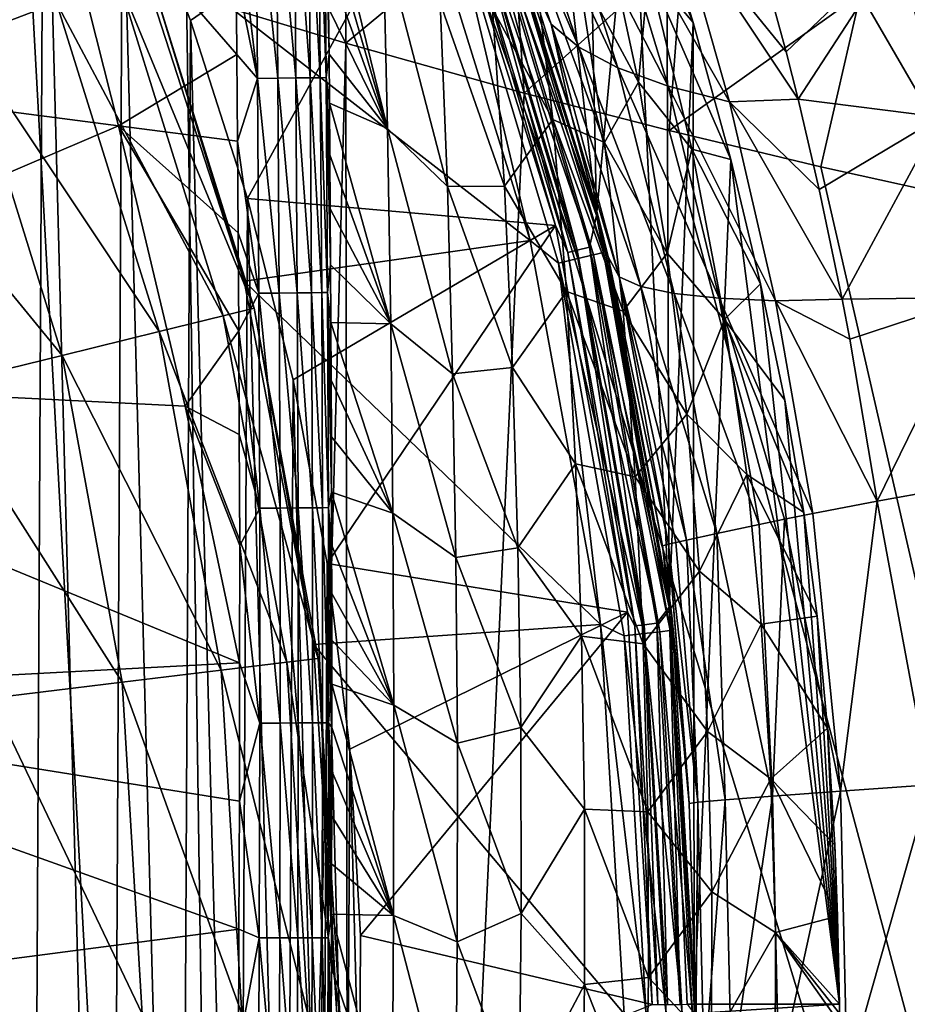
# Model space of a CAD drawing. Header units: metres. Extents: x -109 to 109, y -19 to 107.
# Tile 182 of 256: x 18.29 to 24.47, y 20.57 to 27.42. Entities that reach past the tile are written whole.
import ezdxf

# ---------------------------------------------------------------- set-up
doc = ezdxf.new("R2010")
doc.units = ezdxf.units.M
doc.layers.add('solid_21_412_310_XXX', color=7, linetype='CONTINUOUS')

msp = doc.modelspace()

# ---------------------------------------------------------------- linework, layer by layer
at = {"layer": 'solid_21_412_310_XXX'}
for points in [[(9.957131, 0.890134, 17.458775), (19.84207, 0.893185, 17.336285), (9.972813, 31.932337, 17.458645)], [(19.84207, 0.893185, 17.336285), (11.123941, 31.24749, 17.448547), (9.972813, 31.932337, 17.458645)], [(19.84207, 0.893185, 17.336285), (11.862994, 30.832388, 17.441483), (11.123941, 31.24749, 17.448547)], [(17.838753, 30.951698, -52.132038), (17.730448, 9.876975, -52.132038), (18.363737, 11.012978, -52.132038)], [(17.838753, 30.951698, -52.132038), (18.363737, 11.012978, -52.132038), (18.460369, 29.809177, -52.132038)], [(19.84207, 0.893185, 17.336285), (12.806711, 30.33012, 17.431803), (11.862994, 30.832388, 17.441483)], [(21.477049, 28.704117, -43.132038), (22.307499, 26.060242, -43.132038), (21.802311, 30.544188, -43.132038)], [(22.307499, 26.060242, -43.132038), (22.237396, 29.545397, -43.132038), (21.802311, 30.544188, -43.132038)], [(19.84207, 0.893185, 17.336285), (13.552913, 29.954805, 17.423622), (12.806711, 30.33012, 17.431803)], [(19.84207, 0.893185, 17.336285), (14.36062, 29.569, 17.414248), (13.552913, 29.954805, 17.423622)], [(18.460369, 29.809177, -52.132038), (18.363737, 11.012978, -52.132038), (18.924332, 12.186543, -52.132038)], [(18.460369, 29.809177, -52.132038), (18.924332, 12.186543, -52.132038), (19.008883, 28.629869, -52.132038)], [(18.465376, 28.724098, -72.894241), (14.520782, 27.264227, -73.171249), (14.078893, 29.592615, -73.213753)], [(19.84207, 0.893185, 17.336285), (15.198314, 29.19058, 17.403952), (14.36062, 29.569, 17.414248)], [(22.307499, 26.060242, -43.132038), (22.557486, 28.709862, -43.132038), (22.237396, 29.545397, -43.132038)], [(18.549679, 27.540697, -46.169186), (17.901072, 27.294714, -48.256706), (16.95223, 29.40295, -48.256706)], [(19.84207, 0.893185, 17.336285), (16.114191, 28.802654, 17.392025), (15.198314, 29.19058, 17.403952)], [(21.419174, 29.024677, -32.809555), (21.99325, 27.393072, -32.863499), (21.507507, 28.656013, -34.014687)], [(22.185303, 27.231592, -31.68679), (21.99325, 27.393072, -32.863499), (21.419174, 29.024677, -32.809555)], [(21.667696, 28.7752, -31.629311), (22.185303, 27.231592, -31.68679), (21.419174, 29.024677, -32.809555)], [(22.301334, 29.007946, -46.769592), (22.798565, 28.001251, -43.132038), (22.982168, 27.403893, -43.132038)], [(22.669226, 27.771193, -46.769596), (22.301334, 29.007946, -46.769592), (22.982168, 27.403893, -43.132038)], [(19.84207, 0.893185, 17.336285), (17.192173, 28.38032, 17.377096), (16.114191, 28.802654, 17.392025)], [(22.456461, 27.087942, -30.518576), (22.185303, 27.231592, -31.68679), (21.667696, 28.7752, -31.629311)], [(21.99213, 28.543804, -30.456852), (22.456461, 27.087942, -30.518576), (21.667696, 28.7752, -31.629311)], [(18.465376, 28.724098, -72.894241), (18.981213, 26.684967, -72.851852), (14.520782, 27.264227, -73.171249)], [(19.804218, 27.180084, -72.787338), (18.981213, 26.684967, -72.851852), (18.465376, 28.724098, -72.894241)], [(19.800379, 27.746794, -72.787712), (19.804218, 27.180084, -72.787338), (18.465376, 28.724098, -72.894241)], [(22.307499, 26.060242, -43.132038), (22.813778, 23.335688, -43.132038), (22.557486, 28.709862, -43.132038)], [(22.813778, 23.335688, -43.132038), (22.798565, 28.001251, -43.132038), (22.557486, 28.709862, -43.132038)], [(21.491634, 28.382858, -43.148811), (22.307499, 26.060242, -43.132038), (21.477049, 28.704117, -43.132038)], [(21.505375, 28.661644, -39.132038), (21.836126, 27.729555, -34.036697), (22.131884, 26.7651, -34.043449)], [(22.331663, 26.009991, -39.132038), (21.505375, 28.661644, -39.132038), (22.131884, 26.7651, -34.043449)], [(21.589935, 28.363825, -39.286549), (21.505375, 28.661644, -39.132038), (22.331663, 26.009991, -39.132038)], [(21.99325, 27.393072, -32.863499), (21.836126, 27.729555, -34.036697), (21.507507, 28.656013, -34.014687)], [(24.533468, 28.646622, 17.202816), (24.145267, 27.60313, 17.251545), (25.422325, 27.321136, 17.225122)], [(19.008883, 28.629869, -52.132038), (18.924332, 12.186543, -52.132038), (19.410053, 13.393131, -52.132038)], [(19.008883, 28.629869, -52.132038), (19.482161, 27.418383, -52.132038), (21.203465, 28.601166, -43.364555)], [(19.008883, 28.629869, -52.132038), (19.410053, 13.393131, -52.132038), (19.482161, 27.418383, -52.132038)], [(19.482161, 27.418383, -52.132038), (19.878309, 26.179539, -52.132038), (21.203465, 28.601166, -43.364555)], [(19.878309, 26.179539, -52.132038), (22.023443, 25.991247, -43.364555), (21.203465, 28.601166, -43.364555)], [(21.346178, 28.329546, -43.272125), (21.203465, 28.601166, -43.364555), (22.023443, 25.991247, -43.364555)], [(20.563086, 28.546247, 17.317276), (19.454344, 27.596323, 17.342621), (20.56344, 27.258989, 17.324163)], [(19.93652, 28.509394, -72.773048), (19.948488, 27.01449, -72.772125), (19.79648, 28.283361, -72.788055)], [(20.090364, 27.01619, -72.738014), (19.93652, 28.509394, -72.773048), (20.078871, 28.511238, -72.73851)], [(20.090364, 27.01619, -72.738014), (19.948488, 27.01449, -72.772125), (19.93652, 28.509394, -72.773048)], [(20.078871, 28.511238, -72.73851), (20.204435, 28.512833, -72.673767), (20.215557, 27.017654, -72.67395)], [(20.090364, 27.01619, -72.738014), (20.078871, 28.511238, -72.73851), (20.215557, 27.017654, -72.67395)], [(20.204435, 28.512833, -72.673767), (20.304482, 28.514139, -72.577866), (20.315464, 27.01886, -72.578888)], [(20.215557, 27.017654, -72.67395), (20.204435, 28.512833, -72.673767), (20.315464, 27.01886, -72.578888)], [(20.304482, 28.514139, -72.577866), (20.374172, 28.515091, -72.455208), (20.385353, 27.019741, -72.457092)], [(20.315464, 27.01886, -72.578888), (20.304482, 28.514139, -72.577866), (20.385353, 27.019741, -72.457092)], [(20.374172, 28.515091, -72.455208), (20.413921, 28.51569, -72.314499), (20.42568, 27.020306, -72.317146)], [(20.385353, 27.019741, -72.457092), (20.374172, 28.515091, -72.455208), (20.42568, 27.020306, -72.317146)], [(20.413921, 28.51569, -72.314499), (20.443226, 27.504326, -72.167686), (20.445829, 27.182629, -72.168243)], [(20.42568, 27.020306, -72.317146), (20.413921, 28.51569, -72.314499), (20.445829, 27.182629, -72.168243)], [(21.713377, 28.216383, 17.297579), (20.563086, 28.546247, 17.317276), (20.56344, 27.258989, 17.324163)], [(22.806183, 26.961779, -29.367855), (22.456461, 27.087942, -30.518576), (21.99213, 28.543804, -30.456852)], [(22.392033, 28.33065, -29.300957), (22.806183, 26.961779, -29.367855), (21.99213, 28.543804, -30.456852)], [(21.846834, 25.887724, -39.632038), (19.060411, 28.052301, -39.632038), (21.038694, 28.482155, -39.632038)], [(21.287853, 28.253876, -39.607712), (21.846834, 25.887724, -39.632038), (21.038694, 28.482155, -39.632038)], [(19.84207, 0.893185, 17.336285), (18.357931, 27.959719, 17.359861), (17.192173, 28.38032, 17.377096)], [(20.853693, 26.666777, -68.616806), (20.438112, 28.096607, -72.166389), (20.4356, 28.370613, -72.165634)], [(20.821932, 27.984957, -68.616791), (20.853693, 26.666777, -68.616806), (20.4356, 28.370613, -72.165634)], [(22.174145, 25.818853, -43.197319), (21.491634, 28.382858, -43.148811), (21.409079, 28.3526, -43.197319)], [(21.491634, 28.382858, -43.148811), (22.259651, 25.83934, -43.148811), (22.307499, 26.060242, -43.132038)], [(22.174145, 25.818853, -43.197319), (22.259651, 25.83934, -43.148811), (21.491634, 28.382858, -43.148811)], [(21.523111, 28.339502, -39.42606), (21.589935, 28.363825, -39.286549), (22.35622, 25.804253, -39.286549)], [(22.35622, 25.804253, -39.286549), (21.589935, 28.363825, -39.286549), (22.331663, 26.009991, -39.132038)], [(21.419014, 28.301615, -39.536732), (22.179234, 25.762306, -39.536732), (21.287853, 28.253876, -39.607712)], [(21.409079, 28.3526, -43.197319), (21.346178, 28.329546, -43.272125), (22.108997, 25.803244, -43.272125)], [(22.108997, 25.803244, -43.272125), (21.346178, 28.329546, -43.272125), (22.023443, 25.991247, -43.364555)], [(22.174145, 25.818853, -43.197319), (21.409079, 28.3526, -43.197319), (22.108997, 25.803244, -43.272125)], [(21.523111, 28.339502, -39.42606), (22.287025, 25.787853, -39.42606), (21.419014, 28.301615, -39.536732)], [(22.287025, 25.787853, -39.42606), (22.179234, 25.762306, -39.536732), (21.419014, 28.301615, -39.536732)], [(21.523111, 28.339502, -39.42606), (22.35622, 25.804253, -39.286549), (22.287025, 25.787853, -39.42606)], [(22.392033, 28.33065, -29.300957), (22.869614, 28.135181, -28.170704), (23.235151, 26.85195, -28.243715)], [(22.392033, 28.33065, -29.300957), (23.235151, 26.85195, -28.243715), (22.806183, 26.961779, -29.367855)], [(19.948488, 27.01449, -72.772125), (19.800379, 27.746794, -72.787712), (19.79648, 28.283361, -72.788055)], [(21.287853, 28.253876, -39.607712), (22.043417, 25.730118, -39.607712), (21.846834, 25.887724, -39.632038)], [(22.179234, 25.762306, -39.536732), (22.043417, 25.730118, -39.607712), (21.287853, 28.253876, -39.607712)], [(21.713377, 28.216383, 17.297579), (20.56344, 27.258989, 17.324163), (21.804319, 26.912794, 17.302299)], [(22.908382, 27.901693, 17.275682), (21.713377, 28.216383, 17.297579), (21.804319, 26.912794, 17.302299)], [(22.334894, 28.213957, -50.410789), (22.601347, 26.98753, -50.410793), (22.177147, 27.773718, -54.051987)], [(22.669226, 27.771193, -46.769596), (22.601347, 26.98753, -50.410793), (22.334894, 28.213957, -50.410789)], [(20.853693, 26.666777, -68.616806), (20.440662, 27.807348, -72.167076), (20.438112, 28.096607, -72.166389)], [(23.712269, 26.869427, -27.1558), (23.235151, 26.85195, -28.243715), (22.869614, 28.135181, -28.170704)], [(23.629213, 27.199678, -27.137894), (23.712269, 26.869427, -27.1558), (22.869614, 28.135181, -28.170704)], [(23.389914, 28.071108, -27.070478), (23.629213, 27.199678, -27.137894), (22.869614, 28.135181, -28.170704)], [(19.060411, 28.052301, -39.632038), (19.855953, 25.60388, -39.632038), (19.186848, 27.782343, -41.829506)], [(21.846834, 25.887724, -39.632038), (19.855953, 25.60388, -39.632038), (19.060411, 28.052301, -39.632038)], [(24.410883, 27.944057, -25.3664), (23.629213, 27.199678, -27.137894), (23.389914, 28.071108, -27.070478)], [(19.84207, 0.893185, 17.336285), (19.454344, 27.596323, 17.342621), (18.357931, 27.959719, 17.359861)], [(20.821932, 27.984957, -68.616791), (21.218792, 27.540403, -64.975594), (21.270864, 26.26305, -64.975609)], [(20.821932, 27.984957, -68.616791), (21.270864, 26.26305, -64.975609), (20.853693, 26.666777, -68.616806)], [(22.813778, 23.335688, -43.132038), (22.982168, 27.403893, -43.132038), (22.798565, 28.001251, -43.132038)], [(21.584383, 27.499895, -61.334393), (21.86462, 27.920191, -57.693188), (22.005028, 26.729422, -57.693195)], [(22.908382, 27.901693, 17.275682), (21.804319, 26.912794, 17.302299), (22.812944, 26.653164, 17.283585)], [(21.86462, 27.920191, -57.693188), (22.177147, 27.773718, -54.051987), (22.364065, 26.569704, -54.051994)], [(22.005028, 26.729422, -57.693195), (21.86462, 27.920191, -57.693188), (22.364065, 26.569704, -54.051994)], [(24.145267, 27.60313, 17.251545), (22.908382, 27.901693, 17.275682), (22.812944, 26.653164, 17.283585)], [(24.410883, 27.944057, -25.3664), (23.712269, 26.869427, -27.1558), (23.629213, 27.199678, -27.137894)], [(24.703093, 26.745169, -25.463057), (23.712269, 26.869427, -27.1558), (24.410883, 27.944057, -25.3664)], [(24.703093, 26.745169, -25.463057), (24.410883, 27.944057, -25.3664), (25.661167, 27.743025, -23.786251)], [(18.980005, 27.703899, -44.018112), (19.186848, 27.782343, -41.829506), (19.924051, 25.416571, -41.829506)], [(19.855953, 25.60388, -39.632038), (19.924051, 25.416571, -41.829506), (19.186848, 27.782343, -41.829506)], [(19.948488, 27.01449, -72.772125), (19.804218, 27.180084, -72.787338), (19.800379, 27.746794, -72.787712)], [(20.853693, 26.666777, -68.616806), (20.443226, 27.504326, -72.167686), (20.440662, 27.807348, -72.167076)], [(22.601347, 26.98753, -50.410793), (22.364065, 26.569704, -54.051994), (22.177147, 27.773718, -54.051987)], [(22.970886, 26.52261, -46.769596), (22.601347, 26.98753, -50.410793), (22.669226, 27.771193, -46.769596)], [(22.669226, 27.771193, -46.769596), (22.982168, 27.403893, -43.132038), (23.243633, 26.4501, -43.132038)], [(22.970886, 26.52261, -46.769596), (22.669226, 27.771193, -46.769596), (23.243633, 26.4501, -43.132038)], [(18.980005, 27.703899, -44.018112), (19.709263, 25.363628, -44.018112), (18.549679, 27.540697, -46.169186)], [(18.980005, 27.703899, -44.018112), (19.924051, 25.416571, -41.829506), (19.709263, 25.363628, -44.018112)], [(21.99325, 27.393072, -32.863499), (22.131884, 26.7651, -34.043449), (21.836126, 27.729555, -34.036697)], [(19.84207, 0.893185, 17.336285), (20.56344, 27.258989, 17.324163), (19.454344, 27.596323, 17.342621)], [(24.145267, 27.60313, 17.251545), (22.812944, 26.653164, 17.283585), (23.87114, 26.400019, 17.263041)], [(24.145267, 27.60313, 17.251545), (23.87114, 26.400019, 17.263041), (24.985195, 26.153061, 17.240404)], [(25.422325, 27.321136, 17.225122), (24.145267, 27.60313, 17.251545), (24.985195, 26.153061, 17.240404)], [(18.549679, 27.540697, -46.169186), (19.262402, 25.253489, -46.169186), (17.901072, 27.294714, -48.256706)], [(19.709263, 25.363628, -44.018112), (19.262402, 25.253489, -46.169186), (18.549679, 27.540697, -46.169186)], [(20.853693, 26.666777, -68.616806), (20.445829, 27.182629, -72.168243), (20.443226, 27.504326, -72.167686)], [(21.218792, 27.540403, -64.975594), (21.584383, 27.499895, -61.334393), (21.667622, 26.264761, -61.3344)], [(21.270864, 26.26305, -64.975609), (21.218792, 27.540403, -64.975594), (21.667622, 26.264761, -61.3344)], [(21.667622, 26.264761, -61.3344), (21.584383, 27.499895, -61.334393), (22.005028, 26.729422, -57.693195)], [(19.482161, 27.418383, -52.132038), (19.410053, 13.393131, -52.132038), (19.818924, 14.627847, -52.132038)], [(19.482161, 27.418383, -52.132038), (19.818924, 14.627847, -52.132038), (19.878309, 26.179539, -52.132038)], [(21.99325, 27.393072, -32.863499), (22.465889, 25.634832, -32.866341), (22.131884, 26.7651, -34.043449)], [(22.616467, 25.56773, -31.694618), (22.465889, 25.634832, -32.866341), (21.99325, 27.393072, -32.863499)], [(22.185303, 27.231592, -31.68679), (22.616467, 25.56773, -31.694618), (21.99325, 27.393072, -32.863499)], [(22.813778, 23.335688, -43.132038), (22.988535, 20.572241, -43.132038), (22.982168, 27.403893, -43.132038)], [(22.988535, 20.572241, -43.132038), (23.243633, 26.4501, -43.132038), (22.982168, 27.403893, -43.132038)], [(17.901072, 27.294714, -48.256706), (18.588873, 25.087479, -48.256706), (17.04203, 26.968922, -50.255417)], [(19.262402, 25.253489, -46.169186), (18.588873, 25.087479, -48.256706), (17.901072, 27.294714, -48.256706)], [(18.981213, 26.684967, -72.851852), (14.935858, 24.959148, -73.129532), (14.520782, 27.264227, -73.171249)], [(19.84207, 0.893185, 17.336285), (20.595625, 0.893529, 17.323612), (20.56344, 27.258989, 17.324163)], [(20.595625, 0.893529, 17.323612), (21.804319, 26.912794, 17.302299), (20.56344, 27.258989, 17.324163)], [(22.848799, 25.518139, -30.532066), (22.616467, 25.56773, -31.694618), (22.185303, 27.231592, -31.68679)], [(22.456461, 27.087942, -30.518576), (22.848799, 25.518139, -30.532066), (22.185303, 27.231592, -31.68679)], [(19.804218, 27.180084, -72.787338), (19.808954, 26.577534, -72.78685), (18.981213, 26.684967, -72.851852)], [(19.948488, 27.01449, -72.772125), (19.808954, 26.577534, -72.78685), (19.804218, 27.180084, -72.787338)], [(20.42568, 27.020306, -72.317146), (20.445829, 27.182629, -72.168243), (20.448448, 26.842474, -72.168732)], [(20.853693, 26.666777, -68.616806), (20.448448, 26.842474, -72.168732), (20.445829, 27.182629, -72.168243)], [(23.161804, 25.484995, -29.387648), (22.848799, 25.518139, -30.532066), (22.456461, 27.087942, -30.518576)], [(22.806183, 26.961779, -29.367855), (23.161804, 25.484995, -29.387648), (22.456461, 27.087942, -30.518576)], [(19.948488, 27.01449, -72.772125), (19.958075, 25.519388, -72.771156), (19.808954, 26.577534, -72.78685)], [(20.099728, 25.520821, -72.73735), (19.948488, 27.01449, -72.772125), (20.090364, 27.01619, -72.738014)], [(20.099728, 25.520821, -72.73735), (19.958075, 25.519388, -72.771156), (19.948488, 27.01449, -72.772125)], [(20.090364, 27.01619, -72.738014), (20.215557, 27.017654, -72.67395), (20.224766, 25.522051, -72.673721)], [(20.099728, 25.520821, -72.73735), (20.090364, 27.01619, -72.738014), (20.224766, 25.522051, -72.673721)], [(20.215557, 27.017654, -72.67395), (20.315464, 27.01886, -72.578888), (20.324657, 25.523067, -72.579155)], [(20.224766, 25.522051, -72.673721), (20.215557, 27.017654, -72.67395), (20.324657, 25.523067, -72.579155)], [(20.315464, 27.01886, -72.578888), (20.385353, 27.019741, -72.457092), (20.394724, 25.523817, -72.457855)], [(20.324657, 25.523067, -72.579155), (20.315464, 27.01886, -72.578888), (20.394724, 25.523817, -72.457855)], [(20.385353, 27.019741, -72.457092), (20.42568, 27.020306, -72.317146), (20.43544, 25.524305, -72.318321)], [(20.394724, 25.523817, -72.457855), (20.385353, 27.019741, -72.457092), (20.43544, 25.524305, -72.318321)], [(20.42568, 27.020306, -72.317146), (20.453627, 26.107126, -72.16954), (20.456076, 25.717665, -72.169861)], [(20.43544, 25.524305, -72.318321), (20.42568, 27.020306, -72.317146), (20.456076, 25.717665, -72.169861)], [(20.42568, 27.020306, -72.317146), (20.451057, 26.483959, -72.169159), (20.453627, 26.107126, -72.16954)], [(20.42568, 27.020306, -72.317146), (20.448448, 26.842474, -72.168732), (20.451057, 26.483959, -72.169159)], [(18.588873, 25.087479, -48.256706), (17.696827, 24.867609, -50.255417), (17.04203, 26.968922, -50.255417)], [(22.601347, 26.98753, -50.410793), (22.800997, 25.798777, -50.410797), (22.364065, 26.569704, -54.051994)], [(22.970886, 26.52261, -46.769596), (22.800997, 25.798777, -50.410797), (22.601347, 26.98753, -50.410793)], [(22.806183, 26.961779, -29.367855), (23.235151, 26.85195, -28.243715), (23.554642, 25.466671, -28.270311)], [(22.806183, 26.961779, -29.367855), (23.554642, 25.466671, -28.270311), (23.161804, 25.484995, -29.387648)], [(20.595625, 0.893529, 17.323612), (29.726748, 0.898924, 17.132509), (21.804319, 26.912794, 17.302299)], [(29.726748, 0.898924, 17.132509), (22.812944, 26.653164, 17.283585), (21.804319, 26.912794, 17.302299)], [(23.712269, 26.869427, -27.1558), (23.859015, 26.242559, -27.180048), (23.235151, 26.85195, -28.243715)], [(24.703093, 26.745169, -25.463057), (23.859015, 26.242559, -27.180048), (23.712269, 26.869427, -27.1558)], [(20.876064, 25.308023, -68.616806), (20.451057, 26.483959, -72.169159), (20.448448, 26.842474, -72.168732)], [(20.853693, 26.666777, -68.616806), (20.876064, 25.308023, -68.616806), (20.448448, 26.842474, -72.168732)], [(24.019077, 25.479565, -27.194798), (23.554642, 25.466671, -28.270311), (23.235151, 26.85195, -28.243715)], [(23.859015, 26.242559, -27.180048), (24.019077, 25.479565, -27.194798), (23.235151, 26.85195, -28.243715)], [(21.667622, 26.264761, -61.3344), (22.005028, 26.729422, -57.693195), (22.100393, 25.531782, -57.693203)], [(22.005028, 26.729422, -57.693195), (22.364065, 26.569704, -54.051994), (22.493359, 25.395739, -54.052002)], [(22.100393, 25.531782, -57.693203), (22.005028, 26.729422, -57.693195), (22.493359, 25.395739, -54.052002)], [(22.331663, 26.009991, -39.132038), (22.131884, 26.7651, -34.043449), (22.388594, 25.77364, -34.03775)], [(22.465889, 25.634832, -32.866341), (22.388594, 25.77364, -34.03775), (22.131884, 26.7651, -34.043449)], [(24.703093, 26.745169, -25.463057), (24.019077, 25.479565, -27.194798), (23.859015, 26.242559, -27.180048)], [(24.956343, 25.490534, -25.508791), (24.019077, 25.479565, -27.194798), (24.703093, 26.745169, -25.463057)], [(18.981213, 26.684967, -72.851852), (19.443632, 24.733688, -72.814285), (14.935858, 24.959148, -73.129532)], [(19.818005, 25.258854, -72.785728), (19.443632, 24.733688, -72.814285), (18.981213, 26.684967, -72.851852)], [(19.813375, 25.939096, -72.786339), (19.818005, 25.258854, -72.785728), (18.981213, 26.684967, -72.851852)], [(19.808954, 26.577534, -72.78685), (19.813375, 25.939096, -72.786339), (18.981213, 26.684967, -72.851852)], [(20.853693, 26.666777, -68.616806), (21.270864, 26.26305, -64.975609), (21.306049, 24.958099, -64.975609)], [(20.853693, 26.666777, -68.616806), (21.306049, 24.958099, -64.975609), (20.876064, 25.308023, -68.616806)], [(29.726748, 0.898924, 17.132509), (23.87114, 26.400019, 17.263041), (22.812944, 26.653164, 17.283585)], [(19.958075, 25.519388, -72.771156), (19.813375, 25.939096, -72.786339), (19.808954, 26.577534, -72.78685)], [(22.800997, 25.798777, -50.410797), (22.493359, 25.395739, -54.052002), (22.364065, 26.569704, -54.051994)], [(23.199917, 25.336529, -46.7696), (22.800997, 25.798777, -50.410797), (22.970886, 26.52261, -46.769596)], [(22.970886, 26.52261, -46.769596), (23.243633, 26.4501, -43.132038), (23.450916, 25.584372, -43.132038)], [(23.199917, 25.336529, -46.7696), (22.970886, 26.52261, -46.769596), (23.450916, 25.584372, -43.132038)], [(20.876064, 25.308023, -68.616806), (20.453627, 26.107126, -72.16954), (20.451057, 26.483959, -72.169159)], [(22.988535, 20.572241, -43.132038), (23.999584, 20.572241, -43.132038), (23.243633, 26.4501, -43.132038)], [(23.243633, 26.4501, -43.132038), (23.999584, 20.572241, -43.132038), (23.450916, 25.584372, -43.132038)], [(29.726748, 0.898924, 17.132509), (24.985195, 26.153061, 17.240404), (23.87114, 26.400019, 17.263041)], [(21.270864, 26.26305, -64.975609), (21.667622, 26.264761, -61.3344), (21.722975, 25.002151, -61.334408)], [(21.306049, 24.958099, -64.975609), (21.270864, 26.26305, -64.975609), (21.722975, 25.002151, -61.334408)], [(21.722975, 25.002151, -61.334408), (21.667622, 26.264761, -61.3344), (22.100393, 25.531782, -57.693203)], [(19.878309, 26.179539, -52.132038), (19.818924, 14.627847, -52.132038), (20.149328, 15.885792, -52.132038)], [(19.878309, 26.179539, -52.132038), (20.19577, 24.91823, -52.132038), (22.023443, 25.991247, -43.364555)], [(19.878309, 26.179539, -52.132038), (20.149328, 15.885792, -52.132038), (20.19577, 24.91823, -52.132038)], [(20.876064, 25.308023, -68.616806), (20.456076, 25.717665, -72.169861), (20.453627, 26.107126, -72.16954)], [(22.259651, 25.83934, -43.148811), (22.813778, 23.335688, -43.132038), (22.307499, 26.060242, -43.132038)], [(20.19577, 24.91823, -52.132038), (20.433289, 23.639414, -52.132038), (22.023443, 25.991247, -43.364555)], [(20.433289, 23.639414, -52.132038), (22.523451, 23.301632, -43.364555), (22.023443, 25.991247, -43.364555)], [(22.108997, 25.803244, -43.272125), (22.023443, 25.991247, -43.364555), (22.523451, 23.301632, -43.364555)], [(22.331663, 26.009991, -39.132038), (22.388594, 25.77364, -34.03775), (22.768225, 23.762718, -34.001511)], [(22.832304, 23.278074, -39.132038), (22.331663, 26.009991, -39.132038), (22.768225, 23.762718, -34.001511)], [(22.35622, 25.804253, -39.286549), (22.331663, 26.009991, -39.132038), (22.832304, 23.278074, -39.132038)], [(19.958075, 25.519388, -72.771156), (19.818005, 25.258854, -72.785728), (19.813375, 25.939096, -72.786339)], [(22.336344, 23.214539, -39.632038), (19.855953, 25.60388, -39.632038), (21.846834, 25.887724, -39.632038)], [(22.043417, 25.730118, -39.607712), (22.336344, 23.214539, -39.632038), (21.846834, 25.887724, -39.632038)], [(22.640448, 23.213518, -43.197319), (22.259651, 25.83934, -43.148811), (22.174145, 25.818853, -43.197319)], [(22.259651, 25.83934, -43.148811), (22.727751, 23.223959, -43.148811), (22.813778, 23.335688, -43.132038)], [(22.640448, 23.213518, -43.197319), (22.727751, 23.223959, -43.148811), (22.259651, 25.83934, -43.148811)], [(22.179234, 25.762306, -39.536732), (22.639517, 23.151913, -39.536732), (22.043417, 25.730118, -39.607712)], [(22.174145, 25.818853, -43.197319), (22.108997, 25.803244, -43.272125), (22.573929, 23.205563, -43.272125)], [(22.573929, 23.205563, -43.272125), (22.108997, 25.803244, -43.272125), (22.523451, 23.301632, -43.364555)], [(22.640448, 23.213518, -43.197319), (22.174145, 25.818853, -43.197319), (22.573929, 23.205563, -43.272125)], [(22.287025, 25.787853, -39.42606), (22.749544, 23.164772, -39.42606), (22.179234, 25.762306, -39.536732)], [(22.749544, 23.164772, -39.42606), (22.639517, 23.151913, -39.536732), (22.179234, 25.762306, -39.536732)], [(22.287025, 25.787853, -39.42606), (22.35622, 25.804253, -39.286549), (22.820175, 23.173027, -39.286549)], [(22.287025, 25.787853, -39.42606), (22.820175, 23.173027, -39.286549), (22.749544, 23.164772, -39.42606)], [(22.820175, 23.173027, -39.286549), (22.35622, 25.804253, -39.286549), (22.832304, 23.278074, -39.132038)], [(22.809568, 23.773003, -32.838322), (22.768225, 23.762718, -34.001511), (22.388594, 25.77364, -34.03775)], [(22.465889, 25.634832, -32.866341), (22.809568, 23.773003, -32.838322), (22.388594, 25.77364, -34.03775)], [(22.800997, 25.798777, -50.410797), (22.936466, 24.679548, -50.410801), (22.493359, 25.395739, -54.052002)], [(23.199917, 25.336529, -46.7696), (22.936466, 24.679548, -50.410801), (22.800997, 25.798777, -50.410797)], [(20.43544, 25.524305, -72.318321), (20.456076, 25.717665, -72.169861), (20.458361, 25.316666, -72.170128)], [(20.876064, 25.308023, -68.616806), (20.458361, 25.316666, -72.170128), (20.456076, 25.717665, -72.169861)], [(22.043417, 25.730118, -39.607712), (22.500881, 23.135708, -39.607712), (22.336344, 23.214539, -39.632038)], [(22.639517, 23.151913, -39.536732), (22.500881, 23.135708, -39.607712), (22.043417, 25.730118, -39.607712)], [(22.860413, 23.785007, -32.26622), (22.809568, 23.773003, -32.838322), (22.465889, 25.634832, -32.866341)], [(22.935389, 23.802246, -31.668036), (22.860413, 23.785007, -32.26622), (22.465889, 25.634832, -32.866341)], [(22.616467, 25.56773, -31.694618), (22.935389, 23.802246, -31.668036), (22.465889, 25.634832, -32.866341)], [(19.855953, 25.60388, -39.632038), (20.338352, 23.075047, -39.632038), (19.924051, 25.416571, -41.829506)], [(22.336344, 23.214539, -39.632038), (20.338352, 23.075047, -39.632038), (19.855953, 25.60388, -39.632038)], [(23.145962, 23.848845, -30.508173), (22.935389, 23.802246, -31.668036), (22.616467, 25.56773, -31.694618)], [(22.848799, 25.518139, -30.532066), (23.145962, 23.848845, -30.508173), (22.616467, 25.56773, -31.694618)], [(23.199917, 25.336529, -46.7696), (23.450916, 25.584372, -43.132038), (23.618492, 24.774929, -43.132038)], [(23.450916, 25.584372, -43.132038), (23.999584, 20.572241, -43.132038), (23.618492, 24.774929, -43.132038)], [(19.958075, 25.519388, -72.771156), (19.963579, 24.024141, -72.77018), (19.818005, 25.258854, -72.785728)], [(20.10515, 24.02523, -72.73661), (19.958075, 25.519388, -72.771156), (20.099728, 25.520821, -72.73735)], [(20.10515, 24.02523, -72.73661), (19.963579, 24.024141, -72.77018), (19.958075, 25.519388, -72.771156)], [(20.099728, 25.520821, -72.73735), (20.224766, 25.522051, -72.673721), (20.230164, 24.026157, -72.673264)], [(20.10515, 24.02523, -72.73661), (20.099728, 25.520821, -72.73735), (20.230164, 24.026157, -72.673264)], [(20.224766, 25.522051, -72.673721), (20.324657, 25.523067, -72.579155), (20.330122, 24.026932, -72.579018)], [(20.230164, 24.026157, -72.673264), (20.224766, 25.522051, -72.673721), (20.330122, 24.026932, -72.579018)], [(20.324657, 25.523067, -72.579155), (20.394724, 25.523817, -72.457855), (20.400362, 24.027514, -72.458015)], [(20.330122, 24.026932, -72.579018), (20.324657, 25.523067, -72.579155), (20.400362, 24.027514, -72.458015)], [(20.394724, 25.523817, -72.457855), (20.43544, 25.524305, -72.318321), (20.441364, 24.027906, -72.318726)], [(20.400362, 24.027514, -72.458015), (20.394724, 25.523817, -72.457855), (20.441364, 24.027906, -72.318726)], [(20.43544, 25.524305, -72.318321), (20.462027, 24.521292, -72.170486), (20.463329, 24.134577, -72.170578)], [(20.441364, 24.027906, -72.318726), (20.43544, 25.524305, -72.318321), (20.463329, 24.134577, -72.170578)], [(20.43544, 25.524305, -72.318321), (20.460373, 24.914263, -72.170334), (20.462027, 24.521292, -72.170486)], [(20.43544, 25.524305, -72.318321), (20.458361, 25.316666, -72.170128), (20.460373, 24.914263, -72.170334)], [(21.722975, 25.002151, -61.334408), (22.100393, 25.531782, -57.693203), (22.162954, 24.332138, -57.693207)], [(22.100393, 25.531782, -57.693203), (22.493359, 25.395739, -54.052002), (22.57769, 24.241648, -54.052006)], [(22.162954, 24.332138, -57.693207), (22.100393, 25.531782, -57.693203), (22.57769, 24.241648, -54.052006)], [(23.439829, 23.910921, -29.367901), (23.145962, 23.848845, -30.508173), (22.848799, 25.518139, -30.532066)], [(23.161804, 25.484995, -29.387648), (23.439829, 23.910921, -29.367901), (22.848799, 25.518139, -30.532066)], [(24.956343, 25.490534, -25.508791), (24.072683, 25.200386, -27.196703), (24.019077, 25.479565, -27.194798)], [(24.956343, 25.490534, -25.508791), (24.262564, 24.072601, -27.188665), (24.072683, 25.200386, -27.196703)], [(24.699888, 24.151518, -26.315781), (24.262564, 24.072601, -27.188665), (24.956343, 25.490534, -25.508791)], [(23.161804, 25.484995, -29.387648), (23.554642, 25.466671, -28.270311), (23.815004, 23.98657, -28.254391)], [(23.617901, 23.947275, -28.805759), (23.161804, 25.484995, -29.387648), (23.815004, 23.98657, -28.254391)], [(23.617901, 23.947275, -28.805759), (23.439829, 23.910921, -29.367901), (23.161804, 25.484995, -29.387648)], [(24.019077, 25.479565, -27.194798), (24.072683, 25.200386, -27.196703), (23.554642, 25.466671, -28.270311)], [(24.262564, 24.072601, -27.188665), (23.815004, 23.98657, -28.254391), (23.554642, 25.466671, -28.270311)], [(24.072683, 25.200386, -27.196703), (24.262564, 24.072601, -27.188665), (23.554642, 25.466671, -28.270311)], [(19.709263, 25.363628, -44.018112), (20.151115, 22.95252, -44.018112), (19.262402, 25.253489, -46.169186)], [(19.709263, 25.363628, -44.018112), (19.924051, 25.416571, -41.829506), (20.37072, 22.979185, -41.829506)], [(19.709263, 25.363628, -44.018112), (20.37072, 22.979185, -41.829506), (20.151115, 22.95252, -44.018112)], [(20.338352, 23.075047, -39.632038), (20.37072, 22.979185, -41.829506), (19.924051, 25.416571, -41.829506)], [(22.936466, 24.679548, -50.410801), (22.57769, 24.241648, -54.052006), (22.493359, 25.395739, -54.052002)], [(20.890709, 23.990702, -68.616798), (20.460373, 24.914263, -72.170334), (20.458361, 25.316666, -72.170128)], [(20.876064, 25.308023, -68.616806), (20.890709, 23.990702, -68.616798), (20.458361, 25.316666, -72.170128)], [(20.876064, 25.308023, -68.616806), (21.306049, 24.958099, -64.975609), (21.329109, 23.681383, -64.975594)], [(20.876064, 25.308023, -68.616806), (21.329109, 23.681383, -64.975594), (20.890709, 23.990702, -68.616798)], [(23.355112, 24.258039, -46.769604), (22.936466, 24.679548, -50.410801), (23.199917, 25.336529, -46.7696)], [(23.199917, 25.336529, -46.7696), (23.618492, 24.774929, -43.132038), (23.751181, 23.995089, -43.132038)], [(23.355112, 24.258039, -46.769604), (23.199917, 25.336529, -46.7696), (23.751181, 23.995089, -43.132038)], [(19.262402, 25.253489, -46.169186), (19.694235, 22.897045, -46.169186), (18.588873, 25.087479, -48.256706)], [(20.151115, 22.95252, -44.018112), (19.694235, 22.897045, -46.169186), (19.262402, 25.253489, -46.169186)], [(19.818005, 25.258854, -72.785728), (19.821354, 24.536438, -72.785118), (19.443632, 24.733688, -72.814285)], [(19.963579, 24.024141, -72.77018), (19.821354, 24.536438, -72.785118), (19.818005, 25.258854, -72.785728)], [(18.588873, 25.087479, -48.256706), (19.005608, 22.813431, -48.256706), (17.696827, 24.867609, -50.255417)], [(19.694235, 22.897045, -46.169186), (19.005608, 22.813431, -48.256706), (18.588873, 25.087479, -48.256706)], [(19.82262, 22.947638, -72.783897), (15.297733, 22.709408, -73.090355), (14.935858, 24.959148, -73.129532)], [(19.443632, 24.733688, -72.814285), (19.82262, 22.947638, -72.783897), (14.935858, 24.959148, -73.129532)], [(21.306049, 24.958099, -64.975609), (21.722975, 25.002151, -61.334408), (21.759478, 23.749239, -61.334404)], [(21.329109, 23.681383, -64.975594), (21.306049, 24.958099, -64.975609), (21.759478, 23.749239, -61.334404)], [(21.759478, 23.749239, -61.334404), (21.722975, 25.002151, -61.334408), (22.162954, 24.332138, -57.693207)], [(20.19577, 24.91823, -52.132038), (20.149328, 15.885792, -52.132038), (20.399981, 17.162073, -52.132038)], [(20.19577, 24.91823, -52.132038), (20.399981, 17.162073, -52.132038), (20.433289, 23.639414, -52.132038)], [(20.890709, 23.990702, -68.616798), (20.462027, 24.521292, -72.170486), (20.460373, 24.914263, -72.170334)], [(19.005608, 22.813431, -48.256706), (18.093563, 22.702688, -50.255417), (17.696827, 24.867609, -50.255417)], [(19.824343, 23.764685, -72.784409), (19.82262, 22.947638, -72.783897), (19.443632, 24.733688, -72.814285)], [(19.821354, 24.536438, -72.785118), (19.824343, 23.764685, -72.784409), (19.443632, 24.733688, -72.814285)], [(23.618492, 24.774929, -43.132038), (23.999584, 20.572241, -43.132038), (23.751181, 23.995089, -43.132038)], [(22.936466, 24.679548, -50.410801), (23.0242, 23.586542, -50.410805), (22.57769, 24.241648, -54.052006)], [(23.355112, 24.258039, -46.769604), (23.0242, 23.586542, -50.410805), (22.936466, 24.679548, -50.410801)], [(19.963579, 24.024141, -72.77018), (19.824343, 23.764685, -72.784409), (19.821354, 24.536438, -72.785118)], [(20.890709, 23.990702, -68.616798), (20.463329, 24.134577, -72.170578), (20.462027, 24.521292, -72.170486)], [(21.759478, 23.749239, -61.334404), (22.162954, 24.332138, -57.693207), (22.204058, 23.134386, -57.693199)], [(22.162954, 24.332138, -57.693207), (22.57769, 24.241648, -54.052006), (22.632961, 23.080503, -54.052002)], [(22.204058, 23.134386, -57.693199), (22.162954, 24.332138, -57.693207), (22.632961, 23.080503, -54.052002)], [(23.455227, 23.218346, -46.769604), (23.0242, 23.586542, -50.410805), (23.355112, 24.258039, -46.769604)], [(23.355112, 24.258039, -46.769604), (23.751181, 23.995089, -43.132038), (23.844429, 23.272188, -43.132038)], [(23.455227, 23.218346, -46.769604), (23.355112, 24.258039, -46.769604), (23.844429, 23.272188, -43.132038)], [(23.0242, 23.586542, -50.410805), (22.632961, 23.080503, -54.052002), (22.57769, 24.241648, -54.052006)], [(20.441364, 24.027906, -72.318726), (20.463329, 24.134577, -72.170578), (20.464241, 23.772442, -72.170609)], [(20.897373, 22.653322, -68.61676), (20.464241, 23.772442, -72.170609), (20.463329, 24.134577, -72.170578)], [(20.890709, 23.990702, -68.616798), (20.897373, 22.653322, -68.61676), (20.463329, 24.134577, -72.170578)], [(24.628149, 22.099955, -26.849167), (24.262564, 24.072601, -27.188665), (24.699888, 24.151518, -26.315781)], [(24.00688, 22.055643, -28.266565), (23.815004, 23.98657, -28.254391), (24.262564, 24.072601, -27.188665)], [(24.628149, 22.099955, -26.849167), (24.00688, 22.055643, -28.266565), (24.262564, 24.072601, -27.188665)], [(19.963579, 24.024141, -72.77018), (19.964237, 22.528791, -72.769104), (19.824343, 23.764685, -72.784409)], [(20.105907, 22.529491, -72.735733), (19.963579, 24.024141, -72.77018), (20.10515, 24.02523, -72.73661)], [(20.105907, 22.529491, -72.735733), (19.964237, 22.528791, -72.769104), (19.963579, 24.024141, -72.77018)], [(20.10515, 24.02523, -72.73661), (20.230164, 24.026157, -72.673264), (20.231066, 22.530081, -72.672554)], [(20.105907, 22.529491, -72.735733), (20.10515, 24.02523, -72.73661), (20.231066, 22.530081, -72.672554)], [(20.230164, 24.026157, -72.673264), (20.330122, 24.026932, -72.579018), (20.331205, 22.530588, -72.57843)], [(20.231066, 22.530081, -72.672554), (20.230164, 24.026157, -72.673264), (20.331205, 22.530588, -72.57843)], [(20.330122, 24.026932, -72.579018), (20.400362, 24.027514, -72.458015), (20.401649, 22.530987, -72.457504)], [(20.331205, 22.530588, -72.57843), (20.330122, 24.026932, -72.579018), (20.401649, 22.530987, -72.457504)], [(20.400362, 24.027514, -72.458015), (20.441364, 24.027906, -72.318726), (20.442852, 22.531279, -72.31823)], [(20.401649, 22.530987, -72.457504), (20.400362, 24.027514, -72.458015), (20.442852, 22.531279, -72.31823)], [(20.441364, 24.027906, -72.318726), (20.465143, 23.105608, -72.170456), (20.465237, 22.800735, -72.170288)], [(20.442852, 22.531279, -72.31823), (20.441364, 24.027906, -72.318726), (20.465237, 22.800735, -72.170288)], [(20.441364, 24.027906, -72.318726), (20.464827, 23.43021, -72.170563), (20.465143, 23.105608, -72.170456)], [(20.441364, 24.027906, -72.318726), (20.464241, 23.772442, -72.170609), (20.464827, 23.43021, -72.170563)], [(20.890709, 23.990702, -68.616798), (21.329109, 23.681383, -64.975594), (21.340176, 22.389208, -64.975563)], [(20.890709, 23.990702, -68.616798), (21.340176, 22.389208, -64.975563), (20.897373, 22.653322, -68.61676)], [(24.00688, 22.055643, -28.266565), (23.617901, 23.947275, -28.805759), (23.815004, 23.98657, -28.254391)], [(23.751181, 23.995089, -43.132038), (23.999584, 20.572241, -43.132038), (23.844429, 23.272188, -43.132038)], [(23.53339, 22.020679, -29.709152), (23.145962, 23.848845, -30.508173), (23.439829, 23.910921, -29.367901)], [(23.53339, 22.020679, -29.709152), (23.439829, 23.910921, -29.367901), (23.617901, 23.947275, -28.805759)], [(24.00688, 22.055643, -28.266565), (23.53339, 22.020679, -29.709152), (23.617901, 23.947275, -28.805759)], [(23.204386, 21.994921, -31.155863), (22.935389, 23.802246, -31.668036), (23.145962, 23.848845, -30.508173)], [(23.53339, 22.020679, -29.709152), (23.204386, 21.994921, -31.155863), (23.145962, 23.848845, -30.508173)], [(23.014208, 21.978073, -32.586765), (22.809568, 23.773003, -32.838322), (22.860413, 23.785007, -32.26622)], [(23.014208, 21.978073, -32.586765), (22.860413, 23.785007, -32.26622), (22.935389, 23.802246, -31.668036)], [(23.204386, 21.994921, -31.155863), (23.014208, 21.978073, -32.586765), (22.935389, 23.802246, -31.668036)], [(19.964237, 22.528791, -72.769104), (19.82262, 22.947638, -72.783897), (19.824343, 23.764685, -72.784409)], [(20.897373, 22.653322, -68.61676), (20.464827, 23.43021, -72.170563), (20.464241, 23.772442, -72.170609)], [(21.329109, 23.681383, -64.975594), (21.759478, 23.749239, -61.334404), (21.780195, 22.498585, -61.334381)], [(21.780195, 22.498585, -61.334381), (21.759478, 23.749239, -61.334404), (22.204058, 23.134386, -57.693199)], [(22.809568, 23.773003, -32.838322), (22.942003, 22.138062, -33.986221), (22.768225, 23.762718, -34.001511)], [(22.832304, 23.278074, -39.132038), (22.768225, 23.762718, -34.001511), (22.942003, 22.138062, -33.986221)], [(22.809568, 23.773003, -32.838322), (22.953371, 21.96954, -33.985218), (22.942003, 22.138062, -33.986221)], [(23.014208, 21.978073, -32.586765), (22.953371, 21.96954, -33.985218), (22.809568, 23.773003, -32.838322)], [(20.433289, 23.639414, -52.132038), (20.399981, 17.162073, -52.132038), (20.569874, 18.451571, -52.132038)], [(20.433289, 23.639414, -52.132038), (20.589907, 22.348276, -52.132038), (22.523451, 23.301632, -43.364555)], [(20.433289, 23.639414, -52.132038), (20.569874, 18.451571, -52.132038), (20.589907, 22.348276, -52.132038)], [(21.340176, 22.389208, -64.975563), (21.329109, 23.681383, -64.975594), (21.780195, 22.498585, -61.334381)], [(23.0242, 23.586542, -50.410805), (23.081728, 22.469378, -50.410801), (22.632961, 23.080503, -54.052002)], [(23.455227, 23.218346, -46.769604), (23.081728, 22.469378, -50.410801), (23.0242, 23.586542, -50.410805)], [(20.897373, 22.653322, -68.61676), (20.465143, 23.105608, -72.170456), (20.464827, 23.43021, -72.170563)], [(20.589907, 22.348276, -52.132038), (20.665022, 21.049875, -52.132038), (22.523451, 23.301632, -43.364555)], [(20.665022, 21.049875, -52.132038), (22.696228, 20.571396, -43.364555), (22.523451, 23.301632, -43.364555)], [(22.573929, 23.205563, -43.272125), (22.523451, 23.301632, -43.364555), (22.696228, 20.571396, -43.364555)], [(22.727751, 23.223959, -43.148811), (22.889627, 20.571955, -43.148811), (22.813778, 23.335688, -43.132038)], [(22.938377, 20.572096, -43.136261), (22.988535, 20.572241, -43.132038), (22.813778, 23.335688, -43.132038)], [(22.889627, 20.571955, -43.148811), (22.938377, 20.572096, -43.136261), (22.813778, 23.335688, -43.132038)], [(22.820175, 23.173027, -39.286549), (22.832304, 23.278074, -39.132038), (23, 20.505732, -39.132038)], [(22.832304, 23.278074, -39.132038), (23, 20.505732, -33.981064), (23, 20.505732, -39.132038)], [(22.832304, 23.278074, -39.132038), (22.953371, 21.96954, -33.985218), (23, 20.505732, -33.981064)], [(22.832304, 23.278074, -39.132038), (22.942003, 22.138062, -33.986221), (22.953371, 21.96954, -33.985218)], [(23.455227, 23.218346, -46.769604), (23.844429, 23.272188, -43.132038), (23.915861, 22.492964, -43.132038)], [(23.844429, 23.272188, -43.132038), (23.999584, 20.572241, -43.132038), (23.915861, 22.492964, -43.132038)], [(22.5, 20.505732, -39.632038), (20.338352, 23.075047, -39.632038), (22.336344, 23.214539, -39.632038)], [(22.65406, 20.505732, -39.607712), (22.5, 20.505732, -39.632038), (22.336344, 23.214539, -39.632038)], [(22.500881, 23.135708, -39.607712), (22.65406, 20.505732, -39.607712), (22.336344, 23.214539, -39.632038)], [(22.640448, 23.213518, -43.197319), (22.573929, 23.205563, -43.272125), (22.734711, 20.571505, -43.272125)], [(22.734711, 20.571505, -43.272125), (22.573929, 23.205563, -43.272125), (22.696228, 20.571396, -43.364555)], [(22.749544, 23.164772, -39.42606), (22.904417, 20.505732, -39.42606), (22.639517, 23.151913, -39.536732)], [(22.640448, 23.213518, -43.197319), (22.801702, 20.571699, -43.197319), (22.727751, 23.223959, -43.148811)], [(22.640448, 23.213518, -43.197319), (22.734711, 20.571505, -43.272125), (22.801702, 20.571699, -43.197319)], [(22.801702, 20.571699, -43.197319), (22.889627, 20.571955, -43.148811), (22.727751, 23.223959, -43.148811)], [(22.749544, 23.164772, -39.42606), (22.820175, 23.173027, -39.286549), (22.975529, 20.505732, -39.286549)], [(22.749544, 23.164772, -39.42606), (22.975529, 20.505732, -39.286549), (22.904417, 20.505732, -39.42606)], [(22.975529, 20.505732, -39.286549), (22.820175, 23.173027, -39.286549), (23, 20.505732, -39.132038)], [(23.520828, 22.140984, -46.7696), (23.081728, 22.469378, -50.410801), (23.455227, 23.218346, -46.769604)], [(23.520828, 22.140984, -46.7696), (23.455227, 23.218346, -46.769604), (23.915861, 22.492964, -43.132038)], [(20.897373, 22.653322, -68.61676), (20.465237, 22.800735, -72.170288), (20.465143, 23.105608, -72.170456)], [(21.780195, 22.498585, -61.334381), (22.204058, 23.134386, -57.693199), (22.225224, 21.931086, -57.69318)], [(22.204058, 23.134386, -57.693199), (22.632961, 23.080503, -54.052002), (22.664534, 21.912006, -54.051991)], [(22.225224, 21.931086, -57.69318), (22.204058, 23.134386, -57.693199), (22.664534, 21.912006, -54.051991)], [(22.639517, 23.151913, -39.536732), (22.793638, 20.505732, -39.536732), (22.500881, 23.135708, -39.607712)], [(22.793638, 20.505732, -39.536732), (22.65406, 20.505732, -39.607712), (22.500881, 23.135708, -39.607712)], [(22.904417, 20.505732, -39.42606), (22.793638, 20.505732, -39.536732), (22.639517, 23.151913, -39.536732)], [(20.338352, 23.075047, -39.632038), (20.5, 20.505732, -39.632038), (20.37072, 22.979185, -41.829506)], [(22.5, 20.505732, -39.632038), (20.5, 20.505732, -39.632038), (20.338352, 23.075047, -39.632038)], [(23.081728, 22.469378, -50.410801), (22.664534, 21.912006, -54.051991), (22.632961, 23.080503, -54.052002)], [(20.151115, 22.95252, -44.018112), (20.299118, 20.505732, -44.018112), (19.694235, 22.897045, -46.169186)], [(20.151115, 22.95252, -44.018112), (20.37072, 22.979185, -41.829506), (20.520336, 20.505732, -41.829506)], [(20.151115, 22.95252, -44.018112), (20.520336, 20.505732, -41.829506), (20.299118, 20.505732, -44.018112)], [(20.5, 20.505732, -39.632038), (20.520336, 20.505732, -41.829506), (20.37072, 22.979185, -41.829506)], [(19.82262, 22.947638, -72.783897), (19.821762, 21.985649, -72.782959), (15.297733, 22.709408, -73.090355)], [(19.694235, 22.897045, -46.169186), (19.838882, 20.505732, -46.169186), (19.005608, 22.813431, -48.256706)], [(20.299118, 20.505732, -44.018112), (19.838882, 20.505732, -46.169186), (19.694235, 22.897045, -46.169186)], [(19.964237, 22.528791, -72.769104), (19.821762, 21.985649, -72.782959), (19.82262, 22.947638, -72.783897)], [(19.005608, 22.813431, -48.256706), (19.145199, 20.505732, -48.256706), (18.093563, 22.702688, -50.255417)], [(19.838882, 20.505732, -46.169186), (19.145199, 20.505732, -48.256706), (19.005608, 22.813431, -48.256706)], [(20.442852, 22.531279, -72.31823), (20.465237, 22.800735, -72.170288), (20.465145, 22.497328, -72.170052)], [(20.895336, 21.189663, -68.616684), (20.465145, 22.497328, -72.170052), (20.465237, 22.800735, -72.170288)], [(20.897373, 22.653322, -68.61676), (20.895336, 21.189663, -68.616684), (20.465237, 22.800735, -72.170288)], [(19.818653, 21.095093, -72.781967), (15.584493, 20.541868, -73.055046), (15.297733, 22.709408, -73.090355)], [(19.821762, 21.985649, -72.782959), (19.818653, 21.095093, -72.781967), (15.297733, 22.709408, -73.090355)], [(19.145199, 20.505732, -48.256706), (18.226454, 20.505732, -50.255417), (18.093563, 22.702688, -50.255417)], [(20.897373, 22.653322, -68.61676), (21.338039, 21.007015, -64.975502), (20.895336, 21.189663, -68.616684)], [(20.897373, 22.653322, -68.61676), (21.340176, 22.389208, -64.975563), (21.338039, 21.007015, -64.975502)], [(19.964237, 22.528791, -72.769104), (19.960535, 21.033609, -72.767746), (19.821762, 21.985649, -72.782959)], [(20.102541, 21.034111, -72.734589), (19.960535, 21.033609, -72.767746), (19.964237, 22.528791, -72.769104)], [(20.102541, 21.034111, -72.734589), (19.964237, 22.528791, -72.769104), (20.105907, 22.529491, -72.735733)], [(20.102541, 21.034111, -72.734589), (20.105907, 22.529491, -72.735733), (20.228073, 21.034534, -72.671448)], [(20.105907, 22.529491, -72.735733), (20.231066, 22.530081, -72.672554), (20.228073, 21.034534, -72.671448)], [(20.228073, 21.034534, -72.671448), (20.231066, 22.530081, -72.672554), (20.328562, 21.034922, -72.577209)], [(20.231066, 22.530081, -72.672554), (20.331205, 22.530588, -72.57843), (20.328562, 21.034922, -72.577209)], [(20.328562, 21.034922, -72.577209), (20.331205, 22.530588, -72.57843), (20.399269, 21.035254, -72.456078)], [(20.331205, 22.530588, -72.57843), (20.401649, 22.530987, -72.457504), (20.399269, 21.035254, -72.456078)], [(20.399269, 21.035254, -72.456078), (20.401649, 22.530987, -72.457504), (20.440601, 21.035528, -72.316559)], [(20.401649, 22.530987, -72.457504), (20.442852, 22.531279, -72.31823), (20.440601, 21.035528, -72.316559)], [(20.440601, 21.035528, -72.316559), (20.442852, 22.531279, -72.31823), (20.463095, 21.19994, -72.168396)], [(20.442852, 22.531279, -72.31823), (20.463861, 21.549305, -72.168938), (20.463095, 21.19994, -72.168396)], [(20.442852, 22.531279, -72.31823), (20.464457, 21.880192, -72.16938), (20.463861, 21.549305, -72.168938)], [(20.442852, 22.531279, -72.31823), (20.464884, 22.19421, -72.169754), (20.464457, 21.880192, -72.16938)], [(20.442852, 22.531279, -72.31823), (20.465145, 22.497328, -72.170052), (20.464884, 22.19421, -72.169754)], [(20.895336, 21.189663, -68.616684), (20.464884, 22.19421, -72.169754), (20.465145, 22.497328, -72.170052)], [(21.340176, 22.389208, -64.975563), (21.780195, 22.498585, -61.334381), (21.783091, 21.204031, -61.334335)], [(21.783091, 21.204031, -61.334335), (21.780195, 22.498585, -61.334381), (22.225224, 21.931086, -57.69318)], [(23.520828, 22.140984, -46.7696), (23.915861, 22.492964, -43.132038), (23.966471, 21.682491, -43.132038)], [(23.915861, 22.492964, -43.132038), (23.999584, 20.572241, -43.132038), (23.966471, 21.682491, -43.132038)], [(23.081728, 22.469378, -50.410801), (23.111118, 21.353931, -50.410789), (22.664534, 21.912006, -54.051991)], [(23.520828, 22.140984, -46.7696), (23.111118, 21.353931, -50.410789), (23.081728, 22.469378, -50.410801)], [(20.589907, 22.348276, -52.132038), (20.569874, 18.451571, -52.132038), (20.658339, 19.74922, -52.132038)], [(20.589907, 22.348276, -52.132038), (20.658339, 19.74922, -52.132038), (20.665022, 21.049875, -52.132038)], [(21.338039, 21.007015, -64.975502), (21.340176, 22.389208, -64.975563), (21.783091, 21.204031, -61.334335)], [(20.895336, 21.189663, -68.616684), (20.464457, 21.880192, -72.16938), (20.464884, 22.19421, -72.169754)], [(23.554152, 21.070713, -46.769596), (23.111118, 21.353931, -50.410789), (23.520828, 22.140984, -46.7696)], [(23.520828, 22.140984, -46.7696), (23.966471, 21.682491, -43.132038), (23.986856, 21.1856, -43.132038)], [(23.554152, 21.070713, -46.769596), (23.520828, 22.140984, -46.7696), (23.986856, 21.1856, -43.132038)], [(24.052834, 20.075336, -28.263351), (24.00688, 22.055643, -28.266565), (24.628149, 22.099955, -26.849167)], [(24.67539, 20.06303, -26.846104), (24.052834, 20.075336, -28.263351), (24.628149, 22.099955, -26.849167)], [(23.05769, 20.096891, -32.583073), (23.014208, 21.978073, -32.586765), (23.204386, 21.994921, -31.155863)], [(23.248461, 20.092207, -31.152325), (23.05769, 20.096891, -32.583073), (23.204386, 21.994921, -31.155863)], [(23.248461, 20.092207, -31.152325), (23.204386, 21.994921, -31.155863), (23.53339, 22.020679, -29.709152)], [(23.578287, 20.085051, -29.705776), (23.248461, 20.092207, -31.152325), (23.53339, 22.020679, -29.709152)], [(23.578287, 20.085051, -29.705776), (23.53339, 22.020679, -29.709152), (24.00688, 22.055643, -28.266565)], [(24.052834, 20.075336, -28.263351), (23.578287, 20.085051, -29.705776), (24.00688, 22.055643, -28.266565)], [(19.960535, 21.033609, -72.767746), (19.818653, 21.095093, -72.781967), (19.821762, 21.985649, -72.782959)], [(21.783091, 21.204031, -61.334335), (22.225224, 21.931086, -57.69318), (22.224112, 20.710669, -57.693138)], [(22.224112, 20.710669, -57.693138), (22.225224, 21.931086, -57.69318), (22.669233, 20.757685, -54.05196)], [(22.225224, 21.931086, -57.69318), (22.664534, 21.912006, -54.051991), (22.669233, 20.757685, -54.05196)], [(23.014208, 21.978073, -32.586765), (23, 20.505732, -33.981064), (22.953371, 21.96954, -33.985218)], [(23.014208, 21.978073, -32.586765), (22.996405, 20.09907, -33.981365), (23, 20.505732, -33.981064)], [(23.05769, 20.096891, -32.583073), (22.996405, 20.09907, -33.981365), (23.014208, 21.978073, -32.586765)], [(20.895336, 21.189663, -68.616684), (20.463861, 21.549305, -72.168938), (20.464457, 21.880192, -72.16938)], [(23.111118, 21.353931, -50.410789), (22.669233, 20.757685, -54.05196), (22.664534, 21.912006, -54.051991)], [(23.966471, 21.682491, -43.132038), (23.999584, 20.572241, -43.132038), (23.986856, 21.1856, -43.132038)], [(20.895336, 21.189663, -68.616684), (20.463095, 21.19994, -72.168396), (20.463861, 21.549305, -72.168938)], [(23.111118, 21.353931, -50.410789), (23.109118, 20.293081, -50.410767), (22.669233, 20.757685, -54.05196)], [(23.554152, 21.070713, -46.769596), (23.109118, 20.293081, -50.410767), (23.111118, 21.353931, -50.410789)], [(20.440601, 21.035528, -72.316559), (20.463095, 21.19994, -72.168396), (20.462143, 20.826097, -72.167755)], [(20.886684, 19.59671, -68.61657), (20.462143, 20.826097, -72.167755), (20.463095, 21.19994, -72.168396)], [(20.895336, 21.189663, -68.616684), (20.886684, 19.59671, -68.61657), (20.463095, 21.19994, -72.168396)], [(20.895336, 21.189663, -68.616684), (21.325981, 19.533571, -64.975403), (20.886684, 19.59671, -68.61657)], [(20.895336, 21.189663, -68.616684), (21.338039, 21.007015, -64.975502), (21.325981, 19.533571, -64.975403)], [(21.338039, 21.007015, -64.975502), (21.783091, 21.204031, -61.334335), (21.770418, 19.849609, -61.334259)], [(21.770418, 19.849609, -61.334259), (21.783091, 21.204031, -61.334335), (22.224112, 20.710669, -57.693138)], [(23.554152, 21.070713, -46.769596), (23.986856, 21.1856, -43.132038), (23.999584, 20.572241, -43.132038)], [(19.818653, 21.095093, -72.781967), (19.815062, 20.26446, -72.780838), (15.584493, 20.541868, -73.055046)], [(19.960535, 21.033609, -72.767746), (19.815062, 20.26446, -72.780838), (19.818653, 21.095093, -72.781967)], [(19.960535, 21.033609, -72.767746), (19.954062, 19.538591, -72.765953), (19.815062, 20.26446, -72.780838)], [(20.096535, 19.53904, -72.733009), (19.954062, 19.538591, -72.765953), (19.960535, 21.033609, -72.767746)], [(20.096535, 19.53904, -72.733009), (19.960535, 21.033609, -72.767746), (20.102541, 21.034111, -72.734589)], [(20.096535, 19.53904, -72.733009), (20.102541, 21.034111, -72.734589), (20.222572, 19.539431, -72.669846)], [(20.102541, 21.034111, -72.734589), (20.228073, 21.034534, -72.671448), (20.222572, 19.539431, -72.669846)], [(20.222572, 19.539431, -72.669846), (20.228073, 21.034534, -72.671448), (20.323515, 19.539808, -72.575378)], [(20.228073, 21.034534, -72.671448), (20.328562, 21.034922, -72.577209), (20.323515, 19.539808, -72.575378)], [(20.323515, 19.539808, -72.575378), (20.328562, 21.034922, -72.577209), (20.394526, 19.540159, -72.453873)], [(20.328562, 21.034922, -72.577209), (20.399269, 21.035254, -72.456078), (20.394526, 19.540159, -72.453873)], [(20.394526, 19.540159, -72.453873), (20.399269, 21.035254, -72.456078), (20.435953, 19.540474, -72.313957)], [(20.399269, 21.035254, -72.456078), (20.440601, 21.035528, -72.316559), (20.435953, 19.540474, -72.313957)], [(20.435953, 19.540474, -72.313957), (20.440601, 21.035528, -72.316559), (20.458197, 19.56216, -72.165199)], [(20.440601, 21.035528, -72.316559), (20.459686, 20.00631, -72.166161), (20.458197, 19.56216, -72.165199)], [(20.440601, 21.035528, -72.316559), (20.46101, 20.429777, -72.167015), (20.459686, 20.00631, -72.166161)], [(20.440601, 21.035528, -72.316559), (20.462143, 20.826097, -72.167755), (20.46101, 20.429777, -72.167015)], [(20.665022, 21.049875, -52.132038), (20.658339, 19.74922, -52.132038), (22.696228, 20.571396, -43.364555)], [(23.551521, 20.092232, -46.769585), (23.109118, 20.293081, -50.410767), (23.554152, 21.070713, -46.769596)], [(23.551521, 20.092232, -46.769585), (23.554152, 21.070713, -46.769596), (23.996769, 20.445456, -43.160149)], [(23.554152, 21.070713, -46.769596), (23.999132, 20.507444, -43.139122), (23.996769, 20.445456, -43.160149)], [(23.554152, 21.070713, -46.769596), (23.999584, 20.572241, -43.132038), (23.999132, 20.507444, -43.139122)], [(21.325981, 19.533571, -64.975403), (21.338039, 21.007015, -64.975502), (21.770418, 19.849609, -61.334259)], [(20.886684, 19.59671, -68.61657), (20.46101, 20.429777, -72.167015), (20.462143, 20.826097, -72.167755)], [(21.770418, 19.849609, -61.334259), (22.224112, 20.710669, -57.693138), (22.205851, 19.474497, -57.693073)], [(22.205851, 19.474497, -57.693073), (22.224112, 20.710669, -57.693138), (22.650759, 19.627478, -54.051914)], [(22.224112, 20.710669, -57.693138), (22.669233, 20.757685, -54.05196), (22.650759, 19.627478, -54.051914)], [(23.109118, 20.293081, -50.410767), (22.650759, 19.627478, -54.051914), (22.669233, 20.757685, -54.05196)], [(22.988535, 20.507309, -43.139153), (22.988535, 20.572241, -43.132038), (22.938377, 20.572096, -43.136261)], [(22.988535, 20.507309, -43.139153), (23.999132, 20.507444, -43.139122), (23.999584, 20.572241, -43.132038)], [(22.988535, 20.507309, -43.139153), (23.999584, 20.572241, -43.132038), (22.988535, 20.572241, -43.132038)]]:
    msp.add_3dface(points, dxfattribs=at)

doc.saveas('drawing.dxf')
